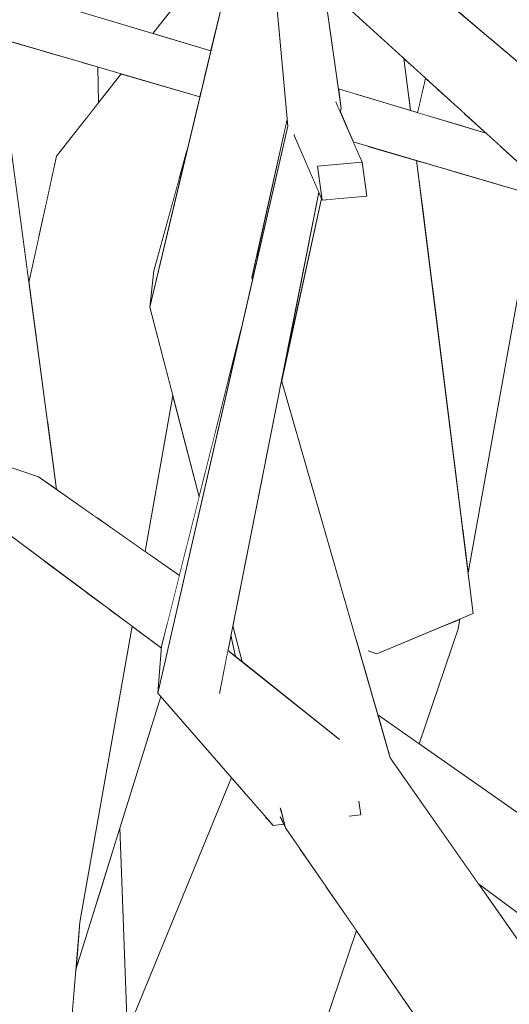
# Model space of a CAD drawing. Extents: x -289599 to -184549, y 66678 to 295474.
# Tile 16 of 256: x -282599 to -282556, y 71797 to 71883. Entities that reach past the tile are written whole.
import ezdxf

# ---------------------------------------------------------------- set-up
doc = ezdxf.new("R2010")
doc.units = 0
doc.header["$MEASUREMENT"] = 0
doc.linetypes.add('Wipeout_Contour', pattern=[1000, 0, -1000])
doc.layers.add('arch drzewa', color=8, linetype='Continuous')
doc.layers.add('arch drzewa_Nr_Pióra__4', color=8, linetype='Continuous', lineweight=9)

msp = doc.modelspace()

# ---------------------------------------------------------------- wipeouts: each hides what was drawn before it
at = {"color": 254, "linetype": 'Wipeout_Contour', "lineweight": 0, "ltscale": 1355555.145680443}
msp.add_wipeout([(-282587.561, 71881.886), (-282582.513, 71880.375), (-282580.332, 71889.523), (-282580.433, 71890.961)], dxfattribs=at).dxf.layer = 'arch drzewa'
at = {"color": 254, "linetype": 'Wipeout_Contour', "lineweight": 0, "ltscale": 1355466.490315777}
msp.add_wipeout([(-282561.401, 71888.246), (-282561.855, 71884.57), (-282559.076, 71882.223), (-282557.732, 71889.588)], dxfattribs=at).dxf.layer = 'arch drzewa'
at = {"color": 254, "linetype": 'Wipeout_Contour', "lineweight": 0, "ltscale": 1355586.614054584}
msp.add_wipeout([(-282593.774, 71879.368), (-282593.391, 71874.464), (-282592.316, 71875.833), (-282592.35, 71878.95)], dxfattribs=at).dxf.layer = 'arch drzewa'
at = {"color": 254, "linetype": 'Wipeout_Contour', "lineweight": 0, "ltscale": 1016607.10217436}
msp.add_wipeout([(-282565.079, 71879.159), (-282563.933, 71877.313), (-282563.779, 71877.977)], dxfattribs=at).dxf.layer = 'arch drzewa'
at = {"color": 254, "linetype": 'Wipeout_Contour', "lineweight": 0, "ltscale": 1355462.873755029}
msp.add_wipeout([(-282562.781, 71877.068), (-282563.091, 71874.559), (-282560.609, 71873.816), (-282560.41, 71874.911)], dxfattribs=at).dxf.layer = 'arch drzewa'
at = {"color": 254, "linetype": 'Wipeout_Contour', "lineweight": 0, "ltscale": 1694396.328651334}
msp.add_wipeout([(-282578.455, 71862.76), (-282578.428, 71862.367), (-282575.806, 71873.812), (-282575.833, 71874.107), (-282575.911, 71874.13)], dxfattribs=at).dxf.layer = 'arch drzewa'
at = {"color": 254, "linetype": 'Wipeout_Contour', "lineweight": 0, "ltscale": 1016586.241709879}
msp.add_wipeout([(-282558.612, 71873.275), (-282558.615, 71873.219), (-282558.519, 71873.19)], dxfattribs=at).dxf.layer = 'arch drzewa'
at = {"color": 254, "linetype": 'Wipeout_Contour', "lineweight": 0, "ltscale": 1355459.85107928}
msp.add_wipeout([(-282563.59, 71870.516), (-282564.057, 71866.734), (-282563.18, 71859.723), (-282561.332, 71869.854)], dxfattribs=at).dxf.layer = 'arch drzewa'
at = {"color": 254, "linetype": 'Wipeout_Contour', "lineweight": 0, "ltscale": 2372203.458645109}
msp.add_wipeout([(-282590.762, 71838.479), (-282588.23, 71836.702), (-282585.832, 71850.304), (-282587.843, 71858.017), (-282587.484, 71861.193), (-282585.268, 71869.213), (-282587.979, 71868.471)], dxfattribs=at).dxf.layer = 'arch drzewa'
at = {"color": 254, "linetype": 'Wipeout_Contour', "lineweight": 0, "ltscale": 1355428.201543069}
msp.add_wipeout([(-282558.836, 71869.122), (-282560.499, 71838.28), (-282560.071, 71834.856), (-282554.17, 71867.754)], dxfattribs=at).dxf.layer = 'arch drzewa'
at = {"color": 254, "linetype": 'Wipeout_Contour', "lineweight": 0, "ltscale": 1016586.757748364}
msp.add_wipeout([(-282568.762, 71829.575), (-282569.828, 71828.979), (-282569.413, 71827.539)], dxfattribs=at).dxf.layer = 'arch drzewa'
at = {"color": 254, "linetype": 'Wipeout_Contour', "lineweight": 0, "ltscale": 1016619.612608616}
msp.add_wipeout([(-282581.021, 71828.082), (-282580.359, 71827.554), (-282580.755, 71829.424)], dxfattribs=at).dxf.layer = 'arch drzewa'
at = {"color": 254, "linetype": 'Wipeout_Contour', "lineweight": 0, "ltscale": 2033193.362240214}
msp.add_wipeout([(-282577.763, 71813.617), (-282583.009, 71785.034), (-282574.761, 71810.819), (-282576.003, 71812.618), (-282576.151, 71812.93), (-282577.066, 71812.817)], dxfattribs=at).dxf.layer = 'arch drzewa'
at = {"color": 254, "linetype": 'Wipeout_Contour', "lineweight": 0, "ltscale": 1355507.712646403}
msp.add_wipeout([(-282590.438, 71812.607), (-282592.399, 71806.325), (-282591.165, 71791.53), (-282589.783, 71794.9)], dxfattribs=at).dxf.layer = 'arch drzewa'

# ---------------------------------------------------------------- next in the draw order: wipeouts: each hides what was drawn before it
at = {"color": 254, "linetype": 'Wipeout_Contour', "lineweight": 0, "ltscale": 1355443.936900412}
msp.add_wipeout([(-282558.171, 71881.458), (-282552.562, 71876.72), (-282550.648, 71887.387), (-282557.732, 71889.588)], dxfattribs=at).dxf.layer = 'arch drzewa'
at = {"color": 254, "linetype": 'Wipeout_Contour', "lineweight": 0, "ltscale": 1694491.56663855}
msp.add_wipeout([(-282593.774, 71879.368), (-282597.076, 71880.337), (-282596.898, 71866.935), (-282595.975, 71871.175), (-282593.391, 71874.464)], dxfattribs=at).dxf.layer = 'arch drzewa'
at = {"color": 254, "linetype": 'Wipeout_Contour', "lineweight": 0, "ltscale": 1694346.743254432}
msp.add_wipeout([(-282565.678, 71879.705), (-282565.274, 71876.475), (-282564.419, 71875.215), (-282563.933, 71877.313), (-282565.079, 71879.159)], dxfattribs=at).dxf.layer = 'arch drzewa'
at = {"color": 254, "linetype": 'Wipeout_Contour', "lineweight": 0, "ltscale": 1016637.923592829}
msp.add_wipeout([(-282575.911, 71874.13), (-282575.833, 71874.107), (-282575.857, 71874.373)], dxfattribs=at).dxf.layer = 'arch drzewa'
at = {"color": 254, "linetype": 'Wipeout_Contour', "lineweight": 0, "ltscale": 1355453.281646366}
msp.add_wipeout([(-282560.41, 71874.911), (-282560.609, 71873.816), (-282558.615, 71873.219), (-282558.612, 71873.275)], dxfattribs=at).dxf.layer = 'arch drzewa'
at = {"color": 254, "linetype": 'Wipeout_Contour', "lineweight": 0, "ltscale": 1016600.139938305}
msp.add_wipeout([(-282564.565, 71870.802), (-282564.057, 71866.734), (-282563.59, 71870.516)], dxfattribs=at).dxf.layer = 'arch drzewa'
at = {"color": 254, "linetype": 'Wipeout_Contour', "lineweight": 0, "ltscale": 1016662.111075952}
msp.add_wipeout([(-282587.979, 71868.471), (-282592.388, 71839.619), (-282590.762, 71838.479)], dxfattribs=at).dxf.layer = 'arch drzewa'
at = {"color": 254, "linetype": 'Wipeout_Contour', "lineweight": 0, "ltscale": 1355516.203706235}
msp.add_wipeout([(-282578.455, 71862.76), (-282578.937, 71860.608), (-282578.878, 71860.403), (-282578.428, 71862.367)], dxfattribs=at).dxf.layer = 'arch drzewa'
at = {"color": 254, "linetype": 'Wipeout_Contour', "lineweight": 0, "ltscale": 2710870.30530757}
msp.add_wipeout([(-282569.171, 71826.701), (-282567.956, 71822.48), (-282564.329, 71819.935), (-282560.947, 71829.972), (-282562.706, 71830.018), (-282568.038, 71827.79), (-282568.75, 71828.042), (-282568.773, 71829.002)], dxfattribs=at).dxf.layer = 'arch drzewa'
at = {"color": 254, "linetype": 'Wipeout_Contour', "lineweight": 0, "ltscale": 1016576.240622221}
msp.add_wipeout([(-282576.694, 71783.233), (-282569.814, 71803.654), (-282572.489, 71807.529)], dxfattribs=at).dxf.layer = 'arch drzewa'
at = {"color": 254, "linetype": 'Wipeout_Contour', "lineweight": 0, "ltscale": 2033253.813559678}
msp.add_wipeout([(-282594.259, 71800.364), (-282592.636, 71762.783), (-282592.052, 71785.823), (-282592.015, 71789.453), (-282591.165, 71791.53), (-282592.399, 71806.325)], dxfattribs=at).dxf.layer = 'arch drzewa'

# ---------------------------------------------------------------- next in the draw order: wipeouts: each hides what was drawn before it
at = {"color": 254, "linetype": 'Wipeout_Contour', "lineweight": 0, "ltscale": 1016593.928995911}
msp.add_wipeout([(-282557.732, 71889.588), (-282559.076, 71882.223), (-282558.171, 71881.458)], dxfattribs=at).dxf.layer = 'arch drzewa'
at = {"color": 254, "linetype": 'Wipeout_Contour', "lineweight": 0, "ltscale": 1355602.603056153}
msp.add_wipeout([(-282597.076, 71880.337), (-282600.155, 71881.24), (-282597.544, 71863.968), (-282596.898, 71866.935)], dxfattribs=at).dxf.layer = 'arch drzewa'
at = {"color": 254, "linetype": 'Wipeout_Contour', "lineweight": 0, "ltscale": 1355475.28083254}
msp.add_wipeout([(-282565.274, 71876.475), (-282565.11, 71875.164), (-282564.475, 71874.973), (-282564.419, 71875.215)], dxfattribs=at).dxf.layer = 'arch drzewa'
at = {"color": 254, "linetype": 'Wipeout_Contour', "lineweight": 0, "ltscale": 1355445.332582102}
msp.add_wipeout([(-282563.18, 71859.723), (-282560.499, 71838.28), (-282558.836, 71869.122), (-282561.332, 71869.854)], dxfattribs=at).dxf.layer = 'arch drzewa'
at = {"color": 254, "linetype": 'Wipeout_Contour', "lineweight": 0, "ltscale": 1016563.34134177}
msp.add_wipeout([(-282560.947, 71829.972), (-282560.796, 71830.817), (-282560.904, 71830.771)], dxfattribs=at).dxf.layer = 'arch drzewa'
at = {"color": 254, "linetype": 'Wipeout_Contour', "lineweight": 0, "ltscale": 1355447.809129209}
msp.add_wipeout([(-282568.762, 71829.575), (-282569.413, 71827.539), (-282569.171, 71826.701), (-282568.773, 71829.002)], dxfattribs=at).dxf.layer = 'arch drzewa'
at = {"color": 254, "linetype": 'Wipeout_Contour', "lineweight": 0, "ltscale": 1016553.090538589}
msp.add_wipeout([(-282567.956, 71822.48), (-282567.054, 71819.347), (-282547.406, 71808.064)], dxfattribs=at).dxf.layer = 'arch drzewa'
at = {"color": 254, "linetype": 'Wipeout_Contour', "lineweight": 0, "ltscale": 1694352.192075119}
msp.add_wipeout([(-282592.015, 71789.453), (-282592.052, 71785.823), (-282583.009, 71785.034), (-282577.763, 71813.617), (-282580.721, 71817.013)], dxfattribs=at).dxf.layer = 'arch drzewa'
at = {"color": 254, "linetype": 'Wipeout_Contour', "lineweight": 0, "ltscale": 2033257.347952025}
msp.add_wipeout([(-282594.687, 71795.344), (-282596.716, 71785.344), (-282592.814, 71761.883), (-282592.636, 71762.783), (-282594.259, 71800.364), (-282594.266, 71800.341)], dxfattribs=at).dxf.layer = 'arch drzewa'

# ---------------------------------------------------------------- next in the draw order: wipeouts: each hides what was drawn before it
at = {"color": 254, "linetype": 'Wipeout_Contour', "lineweight": 0, "ltscale": 1355491.79965064}
msp.add_wipeout([(-282565.678, 71879.705), (-282571.85, 71885.321), (-282569.875, 71876.59), (-282565.11, 71875.164)], dxfattribs=at).dxf.layer = 'arch drzewa'
at = {"color": 254, "linetype": 'Wipeout_Contour', "lineweight": 0, "ltscale": 1355606.137263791}
msp.add_wipeout([(-282600.155, 71881.24), (-282601.241, 71881.558), (-282598.373, 71860.16), (-282597.544, 71863.968)], dxfattribs=at).dxf.layer = 'arch drzewa'
at = {"color": 254, "linetype": 'Wipeout_Contour', "lineweight": 0, "ltscale": 1355471.146620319}
msp.add_wipeout([(-282563.779, 71877.977), (-282564.475, 71874.973), (-282563.091, 71874.559), (-282562.781, 71877.068)], dxfattribs=at).dxf.layer = 'arch drzewa'
at = {"color": 254, "linetype": 'Wipeout_Contour', "lineweight": 0, "ltscale": 1694458.850890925}
msp.add_wipeout([(-282595.975, 71871.175), (-282596.712, 71847.768), (-282595.955, 71842.122), (-282592.388, 71839.619), (-282587.979, 71868.471)], dxfattribs=at).dxf.layer = 'arch drzewa'
at = {"color": 254, "linetype": 'Wipeout_Contour', "lineweight": 0, "ltscale": 1694358.736900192}
msp.add_wipeout([(-282572.864, 71867.5), (-282573.9, 71862.772), (-282568.038, 71827.79), (-282572.389, 71867.387), (-282572.8, 71867.351)], dxfattribs=at).dxf.layer = 'arch drzewa'
at = {"color": 254, "linetype": 'Wipeout_Contour', "lineweight": 0, "ltscale": 1016565.475564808}
msp.add_wipeout([(-282560.904, 71830.771), (-282562.706, 71830.018), (-282560.947, 71829.972)], dxfattribs=at).dxf.layer = 'arch drzewa'
at = {"color": 254, "linetype": 'Wipeout_Contour', "lineweight": 0, "ltscale": 1694239.642489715}
msp.add_wipeout([(-282547.406, 71808.064), (-282567.054, 71819.347), (-282566.873, 71818.722), (-282559.167, 71807.724), (-282553.527, 71803.53)], dxfattribs=at).dxf.layer = 'arch drzewa'
at = {"color": 254, "linetype": 'Wipeout_Contour', "lineweight": 0, "ltscale": 1355448.251177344}
msp.add_wipeout([(-282583.009, 71785.034), (-282576.694, 71783.233), (-282572.489, 71807.529), (-282574.761, 71810.819)], dxfattribs=at).dxf.layer = 'arch drzewa'
at = {"color": 254, "linetype": 'Wipeout_Contour', "lineweight": 0, "ltscale": 1694400.786628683}
msp.add_wipeout([(-282593.925, 71804.398), (-282598.158, 71801.858), (-282597.852, 71780.048), (-282596.716, 71785.344), (-282594.687, 71795.344)], dxfattribs=at).dxf.layer = 'arch drzewa'

# ---------------------------------------------------------------- next in the draw order: wipeouts: each hides what was drawn before it
at = {"color": 254, "linetype": 'Wipeout_Contour', "lineweight": 0, "ltscale": 1355506.259377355}
msp.add_wipeout([(-282572.66, 71886.058), (-282571.388, 71877.043), (-282569.875, 71876.59), (-282571.85, 71885.321)], dxfattribs=at).dxf.layer = 'arch drzewa'
at = {"color": 254, "linetype": 'Wipeout_Contour', "lineweight": 0, "ltscale": 1355551.775957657}
msp.add_wipeout([(-282587.979, 71868.471), (-282585.268, 71869.213), (-282584.588, 71871.674), (-282584.074, 71873.829)], dxfattribs=at).dxf.layer = 'arch drzewa'
at = {"color": 254, "linetype": 'Wipeout_Contour', "lineweight": 0, "ltscale": 1016689.534780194}
msp.add_wipeout([(-282595.975, 71871.175), (-282598.373, 71860.16), (-282596.712, 71847.768)], dxfattribs=at).dxf.layer = 'arch drzewa'
at = {"color": 254, "linetype": 'Wipeout_Contour', "lineweight": 0, "ltscale": 2372058.915513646}
msp.add_wipeout([(-282576.346, 71851.612), (-282569.828, 71828.979), (-282568.762, 71829.575), (-282568.773, 71829.002), (-282568.75, 71828.042), (-282568.038, 71827.79), (-282573.9, 71862.772)], dxfattribs=at).dxf.layer = 'arch drzewa'
at = {"color": 254, "linetype": 'Wipeout_Contour', "lineweight": 0, "ltscale": 1355524.124111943}
msp.add_wipeout([(-282588.23, 71836.702), (-282585.252, 71834.613), (-282583.53, 71841.479), (-282585.832, 71850.304)], dxfattribs=at).dxf.layer = 'arch drzewa'
at = {"color": 254, "linetype": 'Wipeout_Contour', "lineweight": 0, "ltscale": 1016647.180111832}
msp.add_wipeout([(-282591.392, 71831.69), (-282593.925, 71804.398), (-282589.377, 71830.192)], dxfattribs=at).dxf.layer = 'arch drzewa'
at = {"color": 254, "linetype": 'Wipeout_Contour', "lineweight": 0, "ltscale": 2710784.17862598}
msp.add_wipeout([(-282573.881, 71814.036), (-282576.003, 71812.618), (-282493.868, 71714.541), (-282566.873, 71818.722), (-282570.159, 71816.525), (-282569.581, 71814.752), (-282569.433, 71813.762), (-282570.297, 71813.655)], dxfattribs=at).dxf.layer = 'arch drzewa'
at = {"color": 254, "linetype": 'Wipeout_Contour', "lineweight": 0, "ltscale": 1355516.629787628}
msp.add_wipeout([(-282598.158, 71801.858), (-282598.877, 71770.303), (-282598.393, 71769.391), (-282597.852, 71780.048)], dxfattribs=at).dxf.layer = 'arch drzewa'

# ---------------------------------------------------------------- next in the draw order: wipeouts: each hides what was drawn before it
at = {"color": 254, "linetype": 'Wipeout_Contour', "lineweight": 0, "ltscale": 1016664.514073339}
msp.add_wipeout([(-282583.692, 71875.432), (-282587.979, 71868.471), (-282584.074, 71873.829)], dxfattribs=at).dxf.layer = 'arch drzewa'
at = {"color": 254, "linetype": 'Wipeout_Contour', "lineweight": 0, "ltscale": 1016592.967316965}
msp.add_wipeout([(-282564.565, 71870.802), (-282568.849, 71872.059), (-282559.627, 71831.305)], dxfattribs=at).dxf.layer = 'arch drzewa'
at = {"color": 254, "linetype": 'Wipeout_Contour', "lineweight": 0, "ltscale": 1694404.332990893}
msp.add_wipeout([(-282587.843, 71858.017), (-282582.087, 71847.231), (-282579.88, 71856.028), (-282578.878, 71860.403), (-282578.937, 71860.608)], dxfattribs=at).dxf.layer = 'arch drzewa'
at = {"color": 254, "linetype": 'Wipeout_Contour', "lineweight": 0, "ltscale": 2032712.852508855}
msp.add_wipeout([(-282576.003, 71812.618), (-282506.6, 71712.106), (-282503.587, 71713.077), (-282502.569, 71712.344), (-282501.84, 71711.27), (-282493.868, 71714.541)], dxfattribs=at).dxf.layer = 'arch drzewa'
at = {"color": 254, "linetype": 'Wipeout_Contour', "lineweight": 0, "ltscale": 1355544.520005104}
msp.add_wipeout([(-282610.508, 71804.419), (-282605.095, 71782.02), (-282598.877, 71770.303), (-282598.158, 71801.858)], dxfattribs=at).dxf.layer = 'arch drzewa'

# ---------------------------------------------------------------- next in the draw order: linework, layer by layer
at = {"layer": 'arch drzewa_Nr_Pióra__4', "linetype": 'Continuous'}
for p, q in [((-282553.527, 71803.53), (-282559.167, 71807.724)), ((-282576.694, 71783.233), (-282569.814, 71803.654))]:
    msp.add_line(p, q, dxfattribs=at)

# ---------------------------------------------------------------- next in the draw order: wipeouts: each hides what was drawn before it
at = {"color": 254, "linetype": 'Wipeout_Contour', "lineweight": 0, "ltscale": 1016642.619018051}
msp.add_wipeout([(-282577.23, 71889.501), (-282578.937, 71860.608), (-282575.857, 71874.373)], dxfattribs=at).dxf.layer = 'arch drzewa'
at = {"color": 254, "linetype": 'Wipeout_Contour', "lineweight": 0, "ltscale": 1694457.110311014}
msp.add_wipeout([(-282595.975, 71871.175), (-282587.979, 71868.471), (-282583.692, 71875.432), (-282583.473, 71876.347), (-282590.332, 71878.359)], dxfattribs=at).dxf.layer = 'arch drzewa'
at = {"color": 254, "linetype": 'Wipeout_Contour', "lineweight": 0, "ltscale": 2372075.974734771}
msp.add_wipeout([(-282572.389, 71867.387), (-282568.038, 71827.79), (-282559.627, 71831.305), (-282568.849, 71872.059), (-282570.096, 71872.424), (-282569.326, 71870.65), (-282568.91, 71867.688)], dxfattribs=at).dxf.layer = 'arch drzewa'
at = {"color": 254, "linetype": 'Wipeout_Contour', "lineweight": 0, "ltscale": 1355535.947903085}
msp.add_wipeout([(-282593.374, 71833.164), (-282598.158, 71801.858), (-282593.925, 71804.398), (-282591.392, 71831.69)], dxfattribs=at).dxf.layer = 'arch drzewa'
at = {"color": 254, "linetype": 'Wipeout_Contour', "lineweight": 0, "ltscale": 1016593.839190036}
msp.add_wipeout([(-282573.881, 71814.036), (-282576.448, 71814.323), (-282576.003, 71812.618)], dxfattribs=at).dxf.layer = 'arch drzewa'

# ---------------------------------------------------------------- next in the draw order: linework, layer by layer
at = {"layer": 'arch drzewa_Nr_Pióra__4', "linetype": 'Continuous'}
for p, q in [((-282560.947, 71829.972), (-282560.796, 71830.817)), ((-282564.329, 71819.935), (-282560.947, 71829.972))]:
    msp.add_line(p, q, dxfattribs=at)

# ---------------------------------------------------------------- next in the draw order: wipeouts: each hides what was drawn before it
at = {"color": 254, "linetype": 'Wipeout_Contour', "lineweight": 0, "ltscale": 1694347.756730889}
msp.add_wipeout([(-282571.388, 71877.043), (-282571.147, 71875.337), (-282571.151, 71875.321), (-282557.203, 71871.993), (-282558.519, 71873.19)], dxfattribs=at).dxf.layer = 'arch drzewa'
at = {"color": 254, "linetype": 'Wipeout_Contour', "lineweight": 0, "ltscale": 1355479.98336756}
msp.add_wipeout([(-282576.467, 71851.061), (-282578.542, 71840.588), (-282566.873, 71818.722), (-282576.346, 71851.612)], dxfattribs=at).dxf.layer = 'arch drzewa'
at = {"color": 254, "linetype": 'Wipeout_Contour', "lineweight": 0, "ltscale": 1016661.478378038}
msp.add_wipeout([(-282597.085, 71835.924), (-282598.158, 71801.858), (-282593.374, 71833.164)], dxfattribs=at).dxf.layer = 'arch drzewa'
at = {"color": 254, "linetype": 'Wipeout_Contour', "lineweight": 0, "ltscale": 1016595.997930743}
msp.add_wipeout([(-282576.393, 71814.114), (-282576.441, 71813.544), (-282576.003, 71812.618)], dxfattribs=at).dxf.layer = 'arch drzewa'

# ---------------------------------------------------------------- next in the draw order: wipeouts: each hides what was drawn before it
at = {"color": 254, "linetype": 'Wipeout_Contour', "lineweight": 0, "ltscale": 2372043.033383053}
msp.add_wipeout([(-282571.151, 71875.321), (-282571.218, 71875.013), (-282570.615, 71873.621), (-282548.32, 71867.224), (-282548.039, 71867.329), (-282554.256, 71869.311), (-282557.203, 71871.993)], dxfattribs=at).dxf.layer = 'arch drzewa'
at = {"color": 254, "linetype": 'Wipeout_Contour', "lineweight": 0, "ltscale": 2372061.368255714}
msp.add_wipeout([(-282580.596, 71830.227), (-282579.778, 71827.091), (-282571.327, 71820.35), (-282571.3, 71819.946), (-282570.159, 71816.525), (-282566.873, 71818.722), (-282578.542, 71840.588)], dxfattribs=at).dxf.layer = 'arch drzewa'
at = {"color": 254, "linetype": 'Wipeout_Contour', "lineweight": 0, "ltscale": 1694465.239244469}
msp.add_wipeout([(-282610.508, 71804.419), (-282598.158, 71801.858), (-282597.085, 71835.924), (-282601.034, 71838.861), (-282602.866, 71839.521)], dxfattribs=at).dxf.layer = 'arch drzewa'
at = {"color": 254, "linetype": 'Wipeout_Contour', "lineweight": 0, "ltscale": 2033279.228871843}
msp.add_wipeout([(-282594.266, 71800.341), (-282586.863, 71824.061), (-282587.132, 71824.371), (-282586.811, 71828.283), (-282589.377, 71830.192), (-282593.925, 71804.398)], dxfattribs=at).dxf.layer = 'arch drzewa'

# ---------------------------------------------------------------- next in the draw order: linework, layer by layer
at = {"layer": 'arch drzewa_Nr_Pióra__4', "linetype": 'Continuous'}
for p, q in [((-282559.627, 71831.305), (-282568.038, 71827.79)), ((-282568.038, 71827.79), (-282568.802, 71828.061)), ((-282547.406, 71808.064), (-282567.956, 71822.48)), ((-282493.868, 71714.541), (-282566.873, 71818.722)), ((-282589.783, 71794.9), (-282590.438, 71812.607)), ((-282594.711, 71795.062), (-282593.925, 71804.398))]:
    msp.add_line(p, q, dxfattribs=at)

# ---------------------------------------------------------------- next in the draw order: wipeouts: each hides what was drawn before it
at = {"color": 254, "linetype": 'Wipeout_Contour', "lineweight": 0, "ltscale": 1016598.307287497}
msp.add_wipeout([(-282548.32, 71867.224), (-282570.615, 71873.621), (-282570.45, 71873.242)], dxfattribs=at).dxf.layer = 'arch drzewa'
at = {"color": 254, "linetype": 'Wipeout_Contour', "lineweight": 0, "ltscale": 1355547.007183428}
msp.add_wipeout([(-282601.034, 71838.861), (-282586.308, 71830.405), (-282585.252, 71834.613), (-282597.526, 71843.223)], dxfattribs=at).dxf.layer = 'arch drzewa'
at = {"color": 254, "linetype": 'Wipeout_Contour', "lineweight": 0, "ltscale": 1355491.452474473}
msp.add_wipeout([(-282580.596, 71830.227), (-282580.755, 71829.424), (-282580.359, 71827.554), (-282579.778, 71827.091)], dxfattribs=at).dxf.layer = 'arch drzewa'

# ---------------------------------------------------------------- next in the draw order: wipeouts: each hides what was drawn before it
at = {"color": 254, "linetype": 'Wipeout_Contour', "lineweight": 0, "ltscale": 2033159.571343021}
msp.add_wipeout([(-282570.45, 71873.242), (-282570.096, 71872.424), (-282551.772, 71867.051), (-282553.26, 71868.404), (-282548.633, 71867.162), (-282548.32, 71867.224)], dxfattribs=at).dxf.layer = 'arch drzewa'
at = {"color": 254, "linetype": 'Wipeout_Contour', "lineweight": 0, "ltscale": 1016800.044544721}
msp.add_wipeout([(-282597.526, 71843.223), (-282655.056, 71862.715), (-282656.231, 71858.731)], dxfattribs=at).dxf.layer = 'arch drzewa'
at = {"color": 254, "linetype": 'Wipeout_Contour', "lineweight": 0, "ltscale": 1016645.412730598}
msp.add_wipeout([(-282582.087, 71847.231), (-282587.843, 71858.017), (-282583.53, 71841.479)], dxfattribs=at).dxf.layer = 'arch drzewa'
at = {"color": 254, "linetype": 'Wipeout_Contour', "lineweight": 0, "ltscale": 1355533.729048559}
msp.add_wipeout([(-282601.034, 71838.861), (-282586.811, 71828.283), (-282586.797, 71828.458), (-282586.308, 71830.405)], dxfattribs=at).dxf.layer = 'arch drzewa'
at = {"color": 254, "linetype": 'Wipeout_Contour', "lineweight": 0, "ltscale": 1355471.185778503}
msp.add_wipeout([(-282581.766, 71824.322), (-282571.3, 71819.946), (-282571.327, 71820.35), (-282581.021, 71828.082)], dxfattribs=at).dxf.layer = 'arch drzewa'

# ---------------------------------------------------------------- next in the draw order: linework, layer by layer
at = {"layer": 'arch drzewa_Nr_Pióra__4', "linetype": 'Continuous'}
msp.add_line((-282593.925, 71804.398), (-282589.377, 71830.192), dxfattribs=at)

# ---------------------------------------------------------------- next in the draw order: wipeouts: each hides what was drawn before it
at = {"color": 254, "linetype": 'Wipeout_Contour', "lineweight": 0, "ltscale": 1016605.803294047}
msp.add_wipeout([(-282572.179, 71890.813), (-282543.817, 71869.332), (-282571.712, 71892.898)], dxfattribs=at).dxf.layer = 'arch drzewa'
at = {"color": 254, "linetype": 'Wipeout_Contour', "lineweight": 0, "ltscale": 2033404.578946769}
msp.add_wipeout([(-282603.864, 71882.327), (-282605.455, 71884.006), (-282600.106, 71844.097), (-282597.526, 71843.223), (-282595.955, 71842.122), (-282601.241, 71881.558)], dxfattribs=at).dxf.layer = 'arch drzewa'
at = {"color": 254, "linetype": 'Wipeout_Contour', "lineweight": 0, "ltscale": 1694314.927700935}
msp.add_wipeout([(-282571.3, 71819.946), (-282581.766, 71824.322), (-282569.433, 71813.762), (-282569.581, 71814.752), (-282570.159, 71816.525)], dxfattribs=at).dxf.layer = 'arch drzewa'

# ---------------------------------------------------------------- next in the draw order: linework, layer by layer
at = {"layer": 'arch drzewa_Nr_Pióra__4', "linetype": 'Continuous'}
for p, q in [((-282598.373, 71860.16), (-282595.975, 71871.175)), ((-282597.526, 71843.223), (-282655.056, 71862.715))]:
    msp.add_line(p, q, dxfattribs=at)

# ---------------------------------------------------------------- next in the draw order: wipeouts: each hides what was drawn before it
at = {"color": 254, "linetype": 'Wipeout_Contour', "lineweight": 0, "ltscale": 3049695.950210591}
msp.add_wipeout([(-282572.431, 71889.685), (-282545.745, 71866.776), (-282544.986, 71867.782), (-282545.31, 71868.349), (-282545.262, 71869.143), (-282545.293, 71869.229), (-282544.152, 71868.888), (-282543.817, 71869.332), (-282572.179, 71890.813)], dxfattribs=at).dxf.layer = 'arch drzewa'
at = {"color": 254, "linetype": 'Wipeout_Contour', "lineweight": 0, "ltscale": 1355589.395607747}
msp.add_wipeout([(-282603.16, 71882.959), (-282583.042, 71878.158), (-282582.513, 71880.375), (-282601.67, 71886.111)], dxfattribs=at).dxf.layer = 'arch drzewa'
at = {"color": 254, "linetype": 'Wipeout_Contour', "lineweight": 0, "ltscale": 1016610.695765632}
msp.add_wipeout([(-282569.433, 71813.762), (-282581.766, 71824.322), (-282587.132, 71824.371)], dxfattribs=at).dxf.layer = 'arch drzewa'

# ---------------------------------------------------------------- next in the draw order: wipeouts: each hides what was drawn before it
at = {"color": 254, "linetype": 'Wipeout_Contour', "lineweight": 0, "ltscale": 1016606.981266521}
msp.add_wipeout([(-282572.788, 71888.089), (-282545.745, 71866.776), (-282572.431, 71889.685)], dxfattribs=at).dxf.layer = 'arch drzewa'
at = {"color": 254, "linetype": 'Wipeout_Contour', "lineweight": 0, "ltscale": 1016682.614040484}
msp.add_wipeout([(-282583.042, 71878.158), (-282603.16, 71882.959), (-282583.258, 71877.249)], dxfattribs=at).dxf.layer = 'arch drzewa'
at = {"color": 254, "linetype": 'Wipeout_Contour', "lineweight": 0, "ltscale": 3049789.336602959}
msp.add_wipeout([(-282569.433, 71813.762), (-282587.132, 71824.371), (-282577.066, 71812.817), (-282576.151, 71812.93), (-282576.441, 71813.544), (-282576.393, 71814.114), (-282576.448, 71814.323), (-282573.881, 71814.036), (-282570.297, 71813.655)], dxfattribs=at).dxf.layer = 'arch drzewa'

# ---------------------------------------------------------------- next in the draw order: linework, layer by layer
at = {"layer": 'arch drzewa_Nr_Pióra__4', "linetype": 'Continuous'}
for p, q in [((-282592.044, 71789.383), (-282580.721, 71817.013)), ((-282576.003, 71812.618), (-282576.458, 71814.361)), ((-282569.608, 71814.934), (-282569.433, 71813.762)), ((-282576.003, 71812.618), (-282576.451, 71813.564)), ((-282569.433, 71813.762), (-282570.455, 71813.636)), ((-282576.151, 71812.93), (-282577.066, 71812.817)), ((-282506.6, 71712.106), (-282576.003, 71812.618))]:
    msp.add_line(p, q, dxfattribs=at)

# ---------------------------------------------------------------- next in the draw order: wipeouts: each hides what was drawn before it
at = {"color": 254, "linetype": 'Wipeout_Contour', "lineweight": 0, "ltscale": 2372043.288237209}
msp.add_wipeout([(-282572.788, 71888.089), (-282572.885, 71887.655), (-282572.66, 71886.058), (-282554.256, 71869.311), (-282548.039, 71867.329), (-282546.882, 71866.66), (-282545.745, 71866.776)], dxfattribs=at).dxf.layer = 'arch drzewa'
at = {"color": 254, "linetype": 'Wipeout_Contour', "lineweight": 0, "ltscale": 1355590.636029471}
msp.add_wipeout([(-282603.16, 71882.959), (-282603.864, 71882.327), (-282583.376, 71876.756), (-282583.258, 71877.249)], dxfattribs=at).dxf.layer = 'arch drzewa'

# ---------------------------------------------------------------- next in the draw order: linework, layer by layer
at = {"layer": 'arch drzewa_Nr_Pióra__4', "linetype": 'Continuous'}
for p, q in [((-282565.11, 71875.164), (-282565.678, 71879.705)), ((-282564.475, 71874.973), (-282563.779, 71877.977)), ((-282559.627, 71831.305), (-282564.565, 71870.802)), ((-282560.071, 71834.856), (-282554.17, 71867.754))]:
    msp.add_line(p, q, dxfattribs=at)

# ---------------------------------------------------------------- next in the draw order: wipeouts: each hides what was drawn before it
at = {"color": 254, "linetype": 'Wipeout_Contour', "lineweight": 0, "ltscale": 1016683.129446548}
msp.add_wipeout([(-282603.864, 71882.327), (-282583.473, 71876.347), (-282583.376, 71876.756)], dxfattribs=at).dxf.layer = 'arch drzewa'
at = {"color": 254, "linetype": 'Wipeout_Contour', "lineweight": 0, "ltscale": 1016624.659980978}
msp.add_wipeout([(-282571.251, 71875.089), (-282571.218, 71875.013), (-282571.147, 71875.337)], dxfattribs=at).dxf.layer = 'arch drzewa'

# ---------------------------------------------------------------- next in the draw order: linework, layer by layer
at = {"layer": 'arch drzewa_Nr_Pióra__4', "linetype": 'Continuous'}
for p, q in [((-282595.955, 71842.122), (-282601.241, 71881.558)), ((-282592.316, 71875.833), (-282592.35, 71878.95)), ((-282595.975, 71871.175), (-282590.332, 71878.359))]:
    msp.add_line(p, q, dxfattribs=at)

# ---------------------------------------------------------------- next in the draw order: wipeouts: each hides what was drawn before it
at = {"color": 254, "linetype": 'Wipeout_Contour', "lineweight": 0, "ltscale": 2372198.116914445}
msp.add_wipeout([(-282576.206, 71906.83), (-282587.843, 71858.017), (-282578.937, 71860.608), (-282577.23, 71889.501), (-282577.923, 71897.14), (-282576.793, 71898.844), (-282576.68, 71898.809)], dxfattribs=at).dxf.layer = 'arch drzewa'
at = {"color": 254, "linetype": 'Wipeout_Contour', "lineweight": 0, "ltscale": 1016642.332085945}
msp.add_wipeout([(-282571.147, 71875.337), (-282574.358, 71898.091), (-282575.488, 71896.387)], dxfattribs=at).dxf.layer = 'arch drzewa'

# ---------------------------------------------------------------- next in the draw order: linework, layer by layer
at = {"layer": 'arch drzewa_Nr_Pióra__4', "linetype": 'Continuous'}
for p, q in [((-282587.561, 71881.886), (-282580.433, 71890.961)), ((-282582.513, 71880.375), (-282601.67, 71886.111)), ((-282583.473, 71876.347), (-282603.864, 71882.327))]:
    msp.add_line(p, q, dxfattribs=at)

# ---------------------------------------------------------------- next in the draw order: wipeouts: each hides what was drawn before it
at = {"color": 254, "linetype": 'Wipeout_Contour', "lineweight": 0, "ltscale": 1694386.519532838}
msp.add_wipeout([(-282571.147, 71875.337), (-282575.488, 71896.387), (-282572.444, 71875.347), (-282571.61, 71875.916), (-282571.251, 71875.089)], dxfattribs=at).dxf.layer = 'arch drzewa'
at = {"color": 254, "linetype": 'Wipeout_Contour', "lineweight": 0, "ltscale": 1016661.378006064}
msp.add_wipeout([(-282587.843, 71858.017), (-282584.588, 71871.674), (-282587.484, 71861.193)], dxfattribs=at).dxf.layer = 'arch drzewa'
at = {"color": 254, "linetype": 'Wipeout_Contour', "lineweight": 0, "ltscale": 1355499.97038614}
msp.add_wipeout([(-282574.237, 71862.313), (-282576.467, 71851.06), (-282572.864, 71867.5), (-282573.101, 71868.045)], dxfattribs=at).dxf.layer = 'arch drzewa'

# ---------------------------------------------------------------- next in the draw order: wipeouts: each hides what was drawn before it
at = {"color": 254, "linetype": 'Wipeout_Contour', "lineweight": 0, "ltscale": 1355523.794177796}
msp.add_wipeout([(-282575.488, 71896.387), (-282577.923, 71897.14), (-282572.668, 71875.355), (-282572.444, 71875.347)], dxfattribs=at).dxf.layer = 'arch drzewa'
at = {"color": 254, "linetype": 'Wipeout_Contour', "lineweight": 0, "ltscale": 2033264.274240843}
msp.add_wipeout([(-282575.806, 71873.812), (-282581.766, 71824.322), (-282573.101, 71868.045), (-282575.216, 71872.923), (-282575.225, 71872.988), (-282575.291, 71873.705)], dxfattribs=at).dxf.layer = 'arch drzewa'

# ---------------------------------------------------------------- next in the draw order: wipeouts: each hides what was drawn before it
at = {"color": 254, "linetype": 'Wipeout_Contour', "lineweight": 0, "ltscale": 1016630.88275437}
msp.add_wipeout([(-282575.806, 71873.812), (-282587.132, 71824.371), (-282581.766, 71824.322)], dxfattribs=at).dxf.layer = 'arch drzewa'
at = {"color": 254, "linetype": 'Wipeout_Contour', "lineweight": 0, "ltscale": 1355493.555431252}
msp.add_wipeout([(-282573.216, 71870.313), (-282572.8, 71867.351), (-282568.91, 71867.688), (-282569.326, 71870.65)], dxfattribs=at).dxf.layer = 'arch drzewa'

# ---------------------------------------------------------------- next in the draw order: linework, layer by layer
at = {"layer": 'arch drzewa_Nr_Pióra__4', "linetype": 'Continuous'}
for p, q in [((-282587.484, 71861.193), (-282584.588, 71871.674)), ((-282578.428, 71862.367), (-282578.455, 71862.76)), ((-282587.843, 71858.017), (-282587.484, 71861.193)), ((-282578.878, 71860.403), (-282578.937, 71860.608)), ((-282566.873, 71818.722), (-282576.346, 71851.612))]:
    msp.add_line(p, q, dxfattribs=at)

# ---------------------------------------------------------------- next in the draw order: wipeouts: each hides what was drawn before it
at = {"color": 254, "linetype": 'Wipeout_Contour', "lineweight": 0, "ltscale": 1694399.467000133}
msp.add_wipeout([(-282572.668, 71875.355), (-282577.923, 71897.14), (-282575.806, 71873.812), (-282575.291, 71873.705), (-282575.393, 71875.332)], dxfattribs=at).dxf.layer = 'arch drzewa'
at = {"color": 254, "linetype": 'Wipeout_Contour', "lineweight": 0, "ltscale": 1016636.152618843}
msp.add_wipeout([(-282587.132, 71824.371), (-282579.88, 71856.028), (-282586.797, 71828.458)], dxfattribs=at).dxf.layer = 'arch drzewa'

# ---------------------------------------------------------------- next in the draw order: linework, layer by layer
at = {"layer": 'arch drzewa_Nr_Pióra__4', "linetype": 'Continuous'}
for p, q in [((-282587.843, 71858.017), (-282576.206, 71906.83)), ((-282578.937, 71860.608), (-282575.857, 71874.373)), ((-282575.833, 71874.107), (-282575.911, 71874.13)), ((-282583.53, 71841.479), (-282587.843, 71858.017)), ((-282586.797, 71828.458), (-282579.88, 71856.028)), ((-282588.23, 71836.702), (-282585.832, 71850.304)), ((-282585.252, 71834.613), (-282597.526, 71843.223)), ((-282586.811, 71828.283), (-282601.034, 71838.861)), ((-282579.778, 71827.091), (-282580.596, 71830.227)), ((-282580.359, 71827.554), (-282580.755, 71829.424)), ((-282587.132, 71824.371), (-282586.797, 71828.458)), ((-282571.288, 71820.319), (-282581.021, 71828.082)), ((-282581.76, 71824.388), (-282581.766, 71824.322)), ((-282594.266, 71800.341), (-282586.863, 71824.061)), ((-282577.066, 71812.817), (-282587.132, 71824.371))]:
    msp.add_line(p, q, dxfattribs=at)

# ---------------------------------------------------------------- next in the draw order: wipeouts: each hides what was drawn before it
at = {"color": 254, "linetype": 'Wipeout_Contour', "lineweight": 0, "ltscale": 2033255.249303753}
msp.add_wipeout([(-282575.393, 71875.332), (-282573.216, 71870.313), (-282569.326, 71870.65), (-282571.61, 71875.916), (-282572.444, 71875.347), (-282572.668, 71875.355)], dxfattribs=at).dxf.layer = 'arch drzewa'

# ---------------------------------------------------------------- next in the draw order: linework, layer by layer
at = {"layer": 'arch drzewa_Nr_Pióra__4', "linetype": 'Continuous'}
for p, q in [((-282543.817, 71869.332), (-282571.712, 71892.898)), ((-282558.519, 71873.19), (-282571.388, 71877.043)), ((-282571.614, 71875.927), (-282569.326, 71870.65)), ((-282571.218, 71875.013), (-282571.147, 71875.337)), ((-282551.772, 71867.051), (-282570.096, 71872.424)), ((-282569.326, 71870.65), (-282568.91, 71867.688))]:
    msp.add_line(p, q, dxfattribs=at)

# ---------------------------------------------------------------- next in the draw order: wipeouts: each hides what was drawn before it
at = {"color": 254, "linetype": 'Wipeout_Contour', "lineweight": 0, "ltscale": 2033264.048751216}
msp.add_wipeout([(-282573.216, 71870.313), (-282575.393, 71875.332), (-282575.291, 71873.705), (-282575.225, 71872.988), (-282575.216, 71872.923), (-282572.8, 71867.351)], dxfattribs=at).dxf.layer = 'arch drzewa'

# ---------------------------------------------------------------- next in the draw order: linework, layer by layer
at = {"layer": 'arch drzewa_Nr_Pióra__4', "linetype": 'Continuous'}
for p, q in [((-282571.147, 71875.337), (-282574.358, 71898.091)), ((-282575.806, 71873.812), (-282577.923, 71897.14)), ((-282554.145, 71869.21), (-282572.66, 71886.058)), ((-282587.132, 71824.371), (-282575.806, 71873.812)), ((-282575.216, 71872.923), (-282575.238, 71873.082)), ((-282575.216, 71872.923), (-282572.8, 71867.351)), ((-282573.216, 71870.313), (-282569.326, 71870.65)), ((-282572.8, 71867.351), (-282573.216, 71870.313)), ((-282581.766, 71824.322), (-282573.101, 71868.045)), ((-282576.467, 71851.06), (-282572.864, 71867.5)), ((-282568.91, 71867.688), (-282572.8, 71867.351))]:
    msp.add_line(p, q, dxfattribs=at)

doc.saveas('drawing.dxf')
